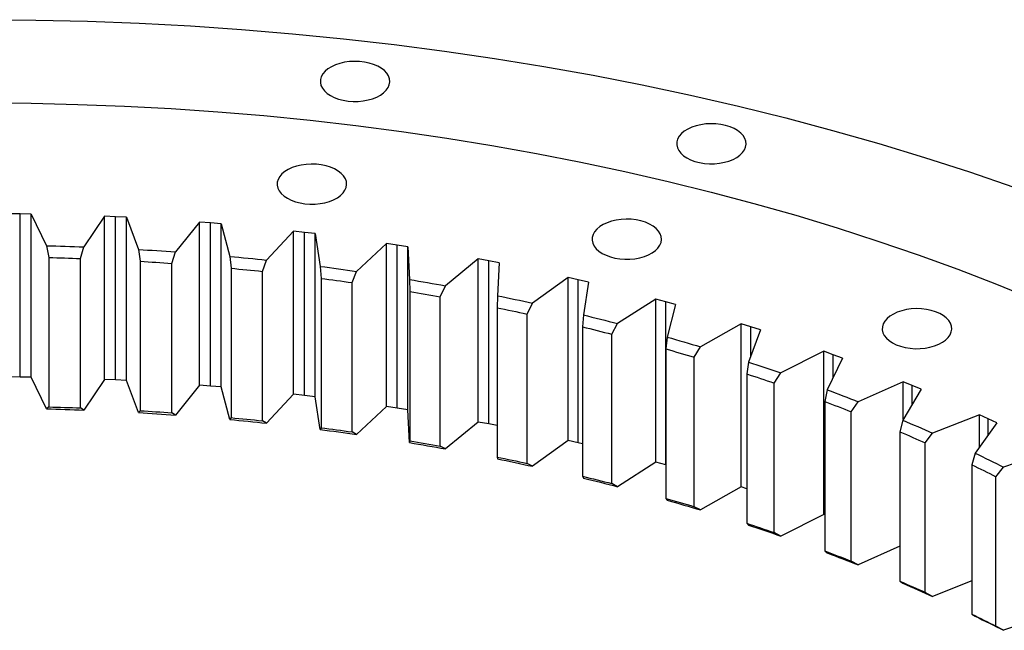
# Model space of a CAD drawing. Header units: millimetres. Extents: x -175 to 9204, y 25721 to 33312.
# Tile 11 of 12: x 6115 to 6582, y 29940 to 30230. Entities that reach past the tile are written whole.
import ezdxf

# ---------------------------------------------------------------- set-up
doc = ezdxf.new("R2010")
doc.units = ezdxf.units.MM
doc.header["$LTSCALE"] = 50

msp = doc.modelspace()

# ---------------------------------------------------------------- linework, layer by layer
at = {"lineweight": 25}
for p, q in [((6114.95, 30137.79), (6109.72, 30137.84)), ((6120.17, 30137.71), (6114.95, 30137.79)), ((6114.95, 30060.22), (6114.95, 30137.79)), ((6120.17, 30137.71), (6127.38, 30122.65)), ((6120.17, 30060.14), (6120.17, 30137.71)), ((6155.01, 30136.65), (6145.12, 30122.11)), ((6160.23, 30136.42), (6155.01, 30136.65)), ((6155.01, 30059.08), (6155.01, 30136.65)), ((6165.43, 30136.16), (6160.23, 30136.42)), ((6160.23, 30058.85), (6160.23, 30136.42)), ((6165.43, 30136.16), (6171.07, 30120.88)), ((6165.43, 30058.59), (6165.43, 30136.16)), ((6200.1, 30133.9), (6188.72, 30119.73)), ((6205.28, 30133.49), (6200.1, 30133.9)), ((6200.1, 30056.33), (6200.1, 30133.9)), ((6210.45, 30133.05), (6205.28, 30133.49)), ((6205.28, 30055.92), (6205.28, 30133.49)), ((6210.45, 30133.05), (6214.49, 30117.6)), ((6210.45, 30055.48), (6210.45, 30133.05)), ((6244.83, 30129.6), (6232, 30115.84)), ((6249.96, 30129.01), (6244.83, 30129.6)), ((6244.83, 30052.03), (6244.83, 30129.6)), ((6255.07, 30128.39), (6249.96, 30129.01)), ((6249.96, 30051.44), (6249.96, 30129.01)), ((6255.07, 30128.39), (6257.5, 30112.83)), ((6255.07, 30050.82), (6255.07, 30128.39)), ((6127.38, 30122.65), (6128.5, 30117.05)), ((6143.59, 30116.59), (6145.12, 30122.11)), ((6289.03, 30123.76), (6274.79, 30110.47)), ((6294.08, 30123), (6289.03, 30123.76)), ((6289.03, 30046.19), (6289.03, 30123.76)), ((6299.12, 30122.2), (6294.08, 30123)), ((6294.08, 30045.43), (6294.08, 30123)), ((6299.12, 30122.2), (6299.94, 30106.58)), ((6299.12, 30044.63), (6299.12, 30122.2)), ((6128.5, 30117.05), (6128.5, 30046.01)), ((6171.07, 30120.88), (6171.94, 30115.24)), ((6186.96, 30114.26), (6188.72, 30119.73)), ((6214.49, 30117.6), (6215.12, 30111.94)), ((6143.59, 30045.55), (6143.59, 30116.59)), ((6171.94, 30115.24), (6171.94, 30044.2)), ((6186.96, 30043.22), (6186.96, 30114.26)), ((6230.01, 30110.44), (6232, 30115.84)), ((6257.5, 30112.83), (6257.88, 30107.15)), ((6332.54, 30116.4), (6316.96, 30103.63)), ((6337.51, 30115.47), (6332.54, 30116.4)), ((6332.54, 30038.83), (6332.54, 30116.4)), ((6342.46, 30114.5), (6337.51, 30115.47)), ((6337.51, 30037.9), (6337.51, 30115.47)), ((6342.46, 30114.5), (6341.66, 30098.88)), ((6215.12, 30111.94), (6215.12, 30040.9)), ((6230.01, 30039.4), (6230.01, 30110.44)), ((6272.59, 30105.14), (6274.79, 30110.47)), ((6375.21, 30107.56), (6358.34, 30095.35)), ((6380.08, 30106.46), (6375.21, 30107.56)), ((6375.21, 30029.99), (6375.21, 30107.56)), ((6257.88, 30107.15), (6257.88, 30036.11)), ((6272.59, 30034.11), (6272.59, 30105.14)), ((6299.94, 30106.58), (6300.07, 30100.89)), ((6314.54, 30098.38), (6316.96, 30103.63)), ((6384.92, 30105.31), (6380.08, 30106.46)), ((6380.08, 30028.88), (6380.08, 30106.46)), ((6384.92, 30105.31), (6382.5, 30089.76)), ((6300.07, 30100.89), (6300.07, 30029.85)), ((6314.54, 30027.35), (6314.54, 30098.38)), ((6341.66, 30098.88), (6341.53, 30093.19)), ((6355.72, 30090.19), (6358.34, 30095.35)), ((6416.9, 30097.26), (6398.78, 30085.65)), ((6421.64, 30095.99), (6416.9, 30097.26)), ((6416.9, 30019.69), (6416.9, 30097.26)), ((6426.35, 30094.68), (6421.64, 30095.99)), ((6421.64, 30018.42), (6421.64, 30095.99)), ((6426.35, 30094.68), (6422.32, 30079.23)), ((6341.53, 30093.19), (6341.53, 30022.15)), ((6355.72, 30019.15), (6355.72, 30090.19)), ((6382.5, 30089.76), (6382.12, 30084.07)), ((6395.97, 30080.59), (6398.78, 30085.65)), ((6457.44, 30085.54), (6438.15, 30074.58)), ((6462.04, 30084.11), (6457.44, 30085.54)), ((6457.44, 30007.97), (6457.44, 30085.54)), ((6382.12, 30084.07), (6382.12, 30013.03)), ((6395.97, 30009.55), (6395.97, 30080.59)), ((6466.61, 30082.64), (6460.99, 30067.36)), ((6466.61, 30082.64), (6462.04, 30084.11)), ((6462.04, 30070.21), (6462.04, 30084.11)), ((6422.32, 30079.23), (6421.7, 30073.57)), ((6421.7, 30073.57), (6421.7, 30002.53)), ((6435.16, 30069.61), (6438.15, 30074.58)), ((6496.69, 30072.44), (6476.31, 30062.16)), ((6501.13, 30070.85), (6496.69, 30072.44)), ((6496.69, 29994.87), (6496.69, 30072.44)), ((6505.54, 30069.23), (6501.13, 30070.85)), ((6501.13, 30060), (6501.13, 30070.85)), ((6435.16, 29998.57), (6435.16, 30069.61)), ((6460.99, 30067.36), (6460.11, 30061.72)), ((6505.54, 30069.23), (6498.35, 30054.17)), ((6460.11, 30061.72), (6460.11, 29990.68)), ((6473.14, 30057.3), (6476.31, 30062.16)), ((6114.95, 30060.22), (6109.72, 30060.27)), ((6120.17, 30060.14), (6114.95, 30060.22)), ((6127.38, 30045.08), (6120.17, 30060.14)), ((6155.01, 30059.08), (6145.12, 30044.54)), ((6160.23, 30058.85), (6155.01, 30059.08)), ((6165.43, 30058.59), (6160.23, 30058.85)), ((6171.07, 30043.31), (6165.43, 30058.59)), ((6200.1, 30056.33), (6188.72, 30042.16)), ((6205.28, 30055.92), (6200.1, 30056.33)), ((6473.14, 29986.26), (6473.14, 30057.3)), ((6534.51, 30058.01), (6513.1, 30048.45)), ((6538.79, 30056.27), (6534.51, 30058.01)), ((6534.51, 30040.11), (6534.51, 30058.01)), ((6543.02, 30054.49), (6538.79, 30056.27)), ((6538.79, 30047.33), (6538.79, 30056.27)), ((6210.45, 30055.48), (6205.28, 30055.92)), ((6214.49, 30040.03), (6210.45, 30055.48)), ((6244.83, 30052.03), (6232, 30038.27)), ((6249.96, 30051.44), (6244.83, 30052.03)), ((6255.07, 30050.82), (6249.96, 30051.44)), ((6498.35, 30054.17), (6497.23, 30048.56)), ((6543.02, 30054.49), (6534.28, 30039.71)), ((6257.5, 30035.26), (6255.07, 30050.82)), ((6497.23, 30048.56), (6497.23, 29977.52)), ((6509.78, 30043.7), (6513.1, 30048.45)), ((6128.5, 30046.01), (6127.38, 30045.08)), ((6145.12, 30044.54), (6143.59, 30045.55)), ((6171.94, 30044.2), (6171.07, 30043.31)), ((6188.72, 30042.16), (6186.96, 30043.22)), ((6289.03, 30046.19), (6274.79, 30032.9)), ((6294.08, 30045.43), (6289.03, 30046.19)), ((6299.12, 30044.63), (6294.08, 30045.43)), ((6299.94, 30029.01), (6299.12, 30044.63)), ((6509.78, 29972.66), (6509.78, 30043.7)), ((6570.78, 30042.29), (6548.42, 30033.5)), ((6574.86, 30040.41), (6570.78, 30042.29)), ((6570.78, 30027.04), (6570.78, 30042.29)), ((6215.12, 30040.9), (6214.49, 30040.03)), ((6232, 30038.27), (6230.01, 30039.4)), ((6332.54, 30038.83), (6316.96, 30026.06)), ((6337.51, 30037.9), (6332.54, 30038.83)), ((6341.53, 30037.11), (6337.51, 30037.9)), ((6534.28, 30039.71), (6532.92, 30034.15)), ((6578.9, 30038.49), (6568.65, 30024.04)), ((6578.9, 30038.49), (6574.86, 30040.41)), ((6574.86, 30032.8), (6574.86, 30040.41)), ((6257.88, 30036.11), (6257.5, 30035.26)), ((6274.79, 30032.9), (6272.59, 30034.11)), ((6532.92, 30034.15), (6532.92, 29963.11)), ((6544.94, 30028.86), (6548.42, 30033.5)), ((6300.07, 30029.85), (6299.94, 30029.01)), ((6375.21, 30029.99), (6358.34, 30017.78)), ((6380.08, 30028.88), (6375.21, 30029.99)), ((6382.12, 30028.4), (6380.08, 30028.88)), ((6544.94, 29957.83), (6544.94, 30028.86)), ((6316.96, 30026.06), (6314.54, 30027.35)), ((6568.65, 30024.04), (6567.06, 30018.53)), ((6605.35, 30025.36), (6582.12, 30017.35)), ((6341.53, 30022.15), (6341.66, 30021.31)), ((6358.34, 30017.78), (6355.72, 30019.15)), ((6416.9, 30019.69), (6398.78, 30008.08)), ((6421.64, 30018.42), (6416.9, 30019.69)), ((6421.7, 30018.4), (6421.64, 30018.42)), ((6567.06, 30018.53), (6567.06, 29947.49)), ((6578.51, 30012.84), (6582.12, 30017.35)), ((6382.12, 30013.03), (6382.5, 30012.18)), ((6398.78, 30008.08), (6395.97, 30009.55)), ((6578.51, 29941.8), (6578.51, 30012.84)), ((6457.44, 30007.97), (6438.15, 29997.01)), ((6460.11, 30007.13), (6457.44, 30007.97)), ((6421.7, 30002.53), (6422.32, 30001.66)), ((6438.15, 29997.01), (6435.16, 29998.57)), ((6460.11, 29990.68), (6460.99, 29989.79)), ((6496.69, 29994.87), (6476.31, 29984.59)), ((6497.23, 29994.67), (6496.69, 29994.87)), ((6476.31, 29984.59), (6473.14, 29986.26)), ((6497.23, 29977.52), (6498.35, 29976.6)), ((6532.92, 29979.72), (6513.1, 29970.88)), ((6513.1, 29970.88), (6509.78, 29972.66)), ((6532.92, 29963.11), (6534.28, 29962.14)), ((6567.06, 29963.26), (6548.42, 29955.92)), ((6548.42, 29955.92), (6544.94, 29957.83)), ((6567.06, 29947.49), (6568.65, 29946.47)), ((6599.51, 29945.77), (6582.12, 29939.78)), ((6582.12, 29939.78), (6578.51, 29941.8))]:
    msp.add_line(p, q, dxfattribs=at)
at = {"lineweight": 25, "flags": 128}
for points in [[(6097.94, 30230.14), (6122.44, 30229.96), (6146.93, 30229.4), (6171.38, 30228.48), (6195.78, 30227.18), (6220.11, 30225.52), (6244.37, 30223.49), (6268.51, 30221.1), (6292.55, 30218.34), (6316.45, 30215.21), (6340.2, 30211.73), (6363.78, 30207.89), (6387.18, 30203.7), (6410.39, 30199.15), (6433.37, 30194.25), (6456.13, 30189.01), (6478.65, 30183.43), (6500.9, 30177.51), (6522.88, 30171.25), (6544.56, 30164.66), (6565.94, 30157.75), (6587, 30150.52)], [(6262.34, 30194.06), (6264.17, 30193.15), (6266.2, 30192.4), (6268.4, 30191.84), (6270.72, 30191.46), (6273.11, 30191.28), (6275.52, 30191.31), (6277.89, 30191.54), (6280.19, 30191.96), (6282.35, 30192.57), (6284.33, 30193.36), (6286.1, 30194.31), (6287.6, 30195.39), (6288.82, 30196.59), (6289.72, 30197.88), (6290.29, 30199.23), (6290.51, 30200.62), (6290.38, 30202.01), (6289.9, 30203.37), (6289.08, 30204.68), (6287.94, 30205.9), (6286.5, 30207.02), (6284.8, 30208), (6282.86, 30208.83), (6280.74, 30209.49), (6278.48, 30209.96), (6276.12, 30210.24), (6273.71, 30210.32), (6271.31, 30210.19), (6268.97, 30209.86), (6266.74, 30209.34), (6264.66, 30208.64), (6262.78, 30207.77), (6261.14, 30206.75), (6259.77, 30205.61), (6258.71, 30204.36), (6257.97, 30203.03), (6257.58, 30201.66), (6257.54, 30200.27), (6257.84, 30198.89), (6258.5, 30197.55), (6259.48, 30196.28), (6260.77, 30195.11), (6262.34, 30194.06)], [(6097.94, 30190.53), (6120.17, 30190.37), (6142.38, 30189.86), (6164.55, 30189.02), (6186.69, 30187.85), (6208.76, 30186.34), (6230.76, 30184.5), (6252.66, 30182.33), (6274.46, 30179.82), (6296.14, 30176.99), (6317.68, 30173.83), (6339.07, 30170.35), (6360.3, 30166.55), (6381.34, 30162.42), (6402.2, 30157.98), (6422.84, 30153.23), (6443.26, 30148.16), (6463.45, 30142.79), (6483.38, 30137.11), (6503.05, 30131.14), (6522.44, 30124.87), (6541.54, 30118.31), (6560.34, 30111.46), (6578.82, 30104.34), (6596.97, 30096.93)], [(6431.65, 30164.41), (6433.47, 30163.5), (6435.5, 30162.75), (6437.7, 30162.19), (6440.02, 30161.81), (6442.41, 30161.63), (6444.82, 30161.66), (6447.2, 30161.89), (6449.49, 30162.31), (6451.65, 30162.93), (6453.64, 30163.71), (6455.4, 30164.66), (6456.91, 30165.75), (6458.12, 30166.95), (6459.03, 30168.23), (6459.59, 30169.59), (6459.81, 30170.97), (6459.68, 30172.36), (6459.2, 30173.72), (6458.38, 30175.03), (6457.24, 30176.25), (6455.8, 30177.37), (6454.1, 30178.35), (6452.17, 30179.18), (6450.04, 30179.84), (6447.78, 30180.32), (6445.42, 30180.59), (6443.01, 30180.67), (6440.61, 30180.54), (6438.27, 30180.21), (6436.04, 30179.69), (6433.96, 30178.99), (6432.08, 30178.12), (6430.44, 30177.1), (6429.08, 30175.96), (6428.01, 30174.71), (6427.28, 30173.39), (6426.88, 30172.01), (6426.84, 30170.62), (6427.15, 30169.24), (6427.8, 30167.91), (6428.78, 30166.64), (6430.07, 30165.46), (6431.65, 30164.41)], [(6241.86, 30145.22), (6243.68, 30144.31), (6245.72, 30143.57), (6247.92, 30143), (6250.23, 30142.62), (6252.62, 30142.45), (6255.03, 30142.47), (6257.41, 30142.7), (6259.7, 30143.12), (6261.86, 30143.74), (6263.85, 30144.53), (6265.61, 30145.47), (6267.12, 30146.56), (6268.34, 30147.76), (6269.24, 30149.05), (6269.8, 30150.4), (6270.02, 30151.78), (6269.89, 30153.17), (6269.41, 30154.53), (6268.59, 30155.84), (6267.45, 30157.07), (6266.01, 30158.18), (6264.31, 30159.17), (6262.38, 30160), (6260.26, 30160.65), (6257.99, 30161.13), (6255.63, 30161.41), (6253.23, 30161.48), (6250.83, 30161.35), (6248.49, 30161.03), (6246.25, 30160.51), (6244.17, 30159.8), (6242.29, 30158.93), (6240.65, 30157.92), (6239.29, 30156.77), (6238.23, 30155.52), (6237.49, 30154.2), (6237.1, 30152.83), (6237.05, 30151.44), (6237.36, 30150.06), (6238.01, 30148.72), (6238.99, 30147.45), (6240.29, 30146.27), (6241.86, 30145.22)], [(6391.47, 30119.02), (6393.29, 30118.11), (6395.32, 30117.37), (6397.52, 30116.8), (6399.84, 30116.43), (6402.23, 30116.25), (6404.64, 30116.27), (6407.01, 30116.5), (6409.31, 30116.93), (6411.47, 30117.54), (6413.45, 30118.33), (6415.22, 30119.27), (6416.72, 30120.36), (6417.94, 30121.56), (6418.84, 30122.85), (6419.41, 30124.2), (6419.63, 30125.59), (6419.5, 30126.97), (6419.02, 30128.34), (6418.2, 30129.64), (6417.06, 30130.87), (6415.62, 30131.98), (6413.92, 30132.97), (6411.98, 30133.8), (6409.86, 30134.46), (6407.6, 30134.93), (6405.24, 30135.21), (6402.83, 30135.28), (6400.43, 30135.16), (6398.09, 30134.83), (6395.86, 30134.31), (6393.78, 30133.61), (6391.9, 30132.74), (6390.26, 30131.72), (6388.89, 30130.57), (6387.83, 30129.32), (6387.1, 30128), (6386.7, 30126.63), (6386.66, 30125.24), (6386.96, 30123.86), (6387.62, 30122.52), (6388.6, 30121.25), (6389.89, 30120.08), (6391.47, 30119.02)], [(6127.38, 30122.65), (6129.6, 30122.6), (6131.82, 30122.54), (6134.03, 30122.48), (6136.25, 30122.41), (6138.47, 30122.34), (6140.69, 30122.27), (6142.9, 30122.19), (6145.12, 30122.11)], [(6128.5, 30117.05), (6130.38, 30117), (6132.27, 30116.95), (6134.16, 30116.9), (6136.04, 30116.84), (6137.93, 30116.78), (6139.81, 30116.72), (6141.7, 30116.66), (6143.59, 30116.59)], [(6171.07, 30120.88), (6173.28, 30120.75), (6175.48, 30120.61), (6177.69, 30120.48), (6179.9, 30120.33), (6182.11, 30120.19), (6184.31, 30120.04), (6186.52, 30119.89), (6188.72, 30119.73)], [(6214.49, 30117.6), (6216.69, 30117.39), (6218.88, 30117.18), (6221.07, 30116.97), (6223.26, 30116.75), (6225.44, 30116.53), (6227.63, 30116.31), (6229.81, 30116.08), (6232, 30115.84)], [(6171.94, 30115.24), (6173.82, 30115.13), (6175.7, 30115.01), (6177.58, 30114.89), (6179.45, 30114.77), (6181.33, 30114.65), (6183.21, 30114.52), (6185.08, 30114.39), (6186.96, 30114.26)], [(6257.5, 30112.83), (6259.67, 30112.55), (6261.83, 30112.26), (6264, 30111.97), (6266.16, 30111.68), (6268.32, 30111.39), (6270.48, 30111.09), (6272.64, 30110.78), (6274.79, 30110.47)], [(6215.12, 30111.94), (6216.98, 30111.76), (6218.85, 30111.58), (6220.71, 30111.4), (6222.57, 30111.21), (6224.43, 30111.02), (6226.29, 30110.83), (6228.15, 30110.64), (6230.01, 30110.44)], [(6257.88, 30107.15), (6259.72, 30106.91), (6261.56, 30106.66), (6263.4, 30106.42), (6265.24, 30106.17), (6267.08, 30105.92), (6268.92, 30105.66), (6270.75, 30105.4), (6272.59, 30105.14)], [(6299.94, 30106.58), (6302.07, 30106.23), (6304.21, 30105.87), (6306.34, 30105.51), (6308.47, 30105.14), (6310.59, 30104.77), (6312.72, 30104.39), (6314.84, 30104.02), (6316.96, 30103.63)], [(6300.07, 30100.89), (6301.88, 30100.59), (6303.69, 30100.28), (6305.51, 30099.97), (6307.31, 30099.66), (6309.12, 30099.35), (6310.93, 30099.03), (6312.73, 30098.71), (6314.54, 30098.38)], [(6341.66, 30098.88), (6343.75, 30098.45), (6345.84, 30098.02), (6347.93, 30097.59), (6350.02, 30097.15), (6352.1, 30096.7), (6354.18, 30096.26), (6356.26, 30095.8), (6358.34, 30095.35)], [(6341.53, 30093.19), (6343.31, 30092.83), (6345.09, 30092.46), (6346.86, 30092.09), (6348.64, 30091.71), (6350.41, 30091.33), (6352.18, 30090.96), (6353.95, 30090.57), (6355.72, 30090.19)], [(6382.5, 30089.76), (6384.54, 30089.26), (6386.59, 30088.75), (6388.63, 30088.24), (6390.66, 30087.73), (6392.7, 30087.22), (6394.73, 30086.7), (6396.76, 30086.18), (6398.78, 30085.65)], [(6529.34, 30076.48), (6531.17, 30075.57), (6533.2, 30074.82), (6535.4, 30074.26), (6537.72, 30073.88), (6540.11, 30073.7), (6542.51, 30073.73), (6544.89, 30073.96), (6547.18, 30074.38), (6549.35, 30074.99), (6551.33, 30075.78), (6553.1, 30076.73), (6554.6, 30077.81), (6555.82, 30079.01), (6556.72, 30080.3), (6557.29, 30081.66), (6557.51, 30083.04), (6557.37, 30084.43), (6556.89, 30085.79), (6556.07, 30087.1), (6554.93, 30088.32), (6553.5, 30089.44), (6551.79, 30090.42), (6549.86, 30091.25), (6547.74, 30091.91), (6545.47, 30092.38), (6543.11, 30092.66), (6540.71, 30092.74), (6538.31, 30092.61), (6535.97, 30092.28), (6533.73, 30091.76), (6531.66, 30091.06), (6529.78, 30090.19), (6528.14, 30089.17), (6526.77, 30088.03), (6525.71, 30086.78), (6524.97, 30085.46), (6524.58, 30084.08), (6524.53, 30082.69), (6524.84, 30081.31), (6525.49, 30079.98), (6526.48, 30078.71), (6527.77, 30077.53), (6529.34, 30076.48)], [(6382.12, 30084.07), (6383.86, 30083.65), (6385.6, 30083.22), (6387.33, 30082.79), (6389.06, 30082.35), (6390.79, 30081.91), (6392.52, 30081.47), (6394.25, 30081.03), (6395.97, 30080.59)], [(6422.32, 30079.23), (6424.31, 30078.66), (6426.3, 30078.09), (6428.28, 30077.51), (6430.26, 30076.93), (6432.24, 30076.35), (6434.22, 30075.76), (6436.19, 30075.17), (6438.15, 30074.58)], [(6421.7, 30073.57), (6423.39, 30073.08), (6425.08, 30072.6), (6426.76, 30072.1), (6428.45, 30071.61), (6430.13, 30071.11), (6431.81, 30070.62), (6433.49, 30070.11), (6435.16, 30069.61)], [(6460.99, 30067.36), (6462.91, 30066.72), (6464.84, 30066.08), (6466.76, 30065.43), (6468.67, 30064.79), (6470.59, 30064.14), (6472.5, 30063.48), (6474.4, 30062.82), (6476.31, 30062.16)], [(6460.11, 30061.72), (6461.75, 30061.18), (6463.39, 30060.63), (6465.02, 30060.08), (6466.65, 30059.53), (6468.28, 30058.98), (6469.9, 30058.42), (6471.52, 30057.86), (6473.14, 30057.3)], [(6498.35, 30054.17), (6500.21, 30053.46), (6502.06, 30052.76), (6503.91, 30052.05), (6505.76, 30051.34), (6507.6, 30050.62), (6509.44, 30049.9), (6511.27, 30049.18), (6513.1, 30048.45)], [(6497.23, 30048.56), (6498.81, 30047.96), (6500.39, 30047.36), (6501.96, 30046.76), (6503.53, 30046.15), (6505.1, 30045.54), (6506.66, 30044.93), (6508.22, 30044.32), (6509.78, 30043.7)], [(6127.38, 30045.08), (6129.6, 30045.02), (6131.82, 30044.97), (6134.03, 30044.91), (6136.25, 30044.84), (6138.47, 30044.77), (6140.69, 30044.7), (6142.9, 30044.62), (6145.12, 30044.54)], [(6128.5, 30046.01), (6130.38, 30045.96), (6132.27, 30045.91), (6134.16, 30045.86), (6136.04, 30045.8), (6137.93, 30045.74), (6139.81, 30045.68), (6141.7, 30045.62), (6143.59, 30045.55)], [(6171.07, 30043.31), (6173.28, 30043.18), (6175.48, 30043.04), (6177.69, 30042.9), (6179.9, 30042.76), (6182.11, 30042.62), (6184.31, 30042.47), (6186.52, 30042.32), (6188.72, 30042.16)], [(6171.94, 30044.2), (6173.82, 30044.09), (6175.7, 30043.97), (6177.58, 30043.86), (6179.45, 30043.73), (6181.33, 30043.61), (6183.21, 30043.48), (6185.08, 30043.36), (6186.96, 30043.22)], [(6214.49, 30040.03), (6216.69, 30039.82), (6218.88, 30039.61), (6221.07, 30039.4), (6223.26, 30039.18), (6225.44, 30038.96), (6227.63, 30038.74), (6229.81, 30038.51), (6232, 30038.27)], [(6215.12, 30040.9), (6216.98, 30040.72), (6218.85, 30040.54), (6220.71, 30040.36), (6222.57, 30040.17), (6224.43, 30039.99), (6226.29, 30039.79), (6228.15, 30039.6), (6230.01, 30039.4)], [(6534.28, 30039.71), (6536.06, 30038.94), (6537.84, 30038.17), (6539.61, 30037.4), (6541.38, 30036.63), (6543.15, 30035.85), (6544.91, 30035.07), (6546.66, 30034.28), (6548.42, 30033.5)], [(6257.5, 30035.26), (6259.67, 30034.98), (6261.83, 30034.69), (6264, 30034.4), (6266.16, 30034.11), (6268.32, 30033.81), (6270.48, 30033.51), (6272.64, 30033.21), (6274.79, 30032.9)], [(6257.88, 30036.11), (6259.72, 30035.87), (6261.56, 30035.62), (6263.4, 30035.38), (6265.24, 30035.13), (6267.08, 30034.88), (6268.92, 30034.62), (6270.75, 30034.37), (6272.59, 30034.11)], [(6532.92, 30034.15), (6534.44, 30033.5), (6535.95, 30032.84), (6537.45, 30032.18), (6538.96, 30031.52), (6540.46, 30030.86), (6541.96, 30030.2), (6543.45, 30029.53), (6544.94, 30028.86)], [(6299.94, 30029.01), (6302.07, 30028.66), (6304.21, 30028.3), (6306.34, 30027.93), (6308.47, 30027.57), (6310.59, 30027.2), (6312.72, 30026.82), (6314.84, 30026.44), (6316.96, 30026.06)], [(6300.07, 30029.85), (6301.88, 30029.55), (6303.69, 30029.24), (6305.51, 30028.93), (6307.31, 30028.62), (6309.12, 30028.31), (6310.93, 30027.99), (6312.73, 30027.67), (6314.54, 30027.35)], [(6568.65, 30024.04), (6570.35, 30023.21), (6572.04, 30022.38), (6573.73, 30021.55), (6575.42, 30020.72), (6577.1, 30019.88), (6578.77, 30019.04), (6580.45, 30018.19), (6582.12, 30017.35)], [(6341.53, 30022.15), (6343.31, 30021.79), (6345.09, 30021.42), (6346.86, 30021.05), (6348.64, 30020.67), (6350.41, 30020.3), (6352.18, 30019.92), (6353.95, 30019.53), (6355.72, 30019.15)], [(6341.66, 30021.31), (6343.75, 30020.88), (6345.84, 30020.45), (6347.93, 30020.01), (6350.02, 30019.57), (6352.1, 30019.13), (6354.18, 30018.68), (6356.26, 30018.23), (6358.34, 30017.78)], [(6567.06, 30018.53), (6568.5, 30017.82), (6569.94, 30017.12), (6571.37, 30016.41), (6572.81, 30015.7), (6574.24, 30014.99), (6575.66, 30014.27), (6577.09, 30013.56), (6578.51, 30012.84)], [(6382.12, 30013.03), (6383.86, 30012.61), (6385.6, 30012.18), (6387.33, 30011.75), (6389.06, 30011.31), (6390.79, 30010.87), (6392.52, 30010.43), (6394.25, 30009.99), (6395.97, 30009.55)], [(6382.5, 30012.18), (6384.54, 30011.68), (6386.59, 30011.18), (6388.63, 30010.67), (6390.66, 30010.16), (6392.7, 30009.65), (6394.73, 30009.13), (6396.76, 30008.61), (6398.78, 30008.08)], [(6421.7, 30002.53), (6423.39, 30002.04), (6425.08, 30001.56), (6426.76, 30001.06), (6428.45, 30000.57), (6430.13, 30000.07), (6431.81, 29999.58), (6433.49, 29999.07), (6435.16, 29998.57)], [(6422.32, 30001.66), (6424.31, 30001.09), (6426.3, 30000.52), (6428.28, 29999.94), (6430.26, 29999.36), (6432.24, 29998.78), (6434.22, 29998.19), (6436.19, 29997.6), (6438.15, 29997.01)], [(6460.11, 29990.68), (6461.75, 29990.14), (6463.39, 29989.59), (6465.02, 29989.04), (6466.65, 29988.49), (6468.28, 29987.94), (6469.9, 29987.38), (6471.52, 29986.82), (6473.14, 29986.26)], [(6460.99, 29989.79), (6462.91, 29989.15), (6464.84, 29988.51), (6466.76, 29987.86), (6468.67, 29987.22), (6470.59, 29986.56), (6472.5, 29985.91), (6474.4, 29985.25), (6476.31, 29984.59)], [(6497.23, 29977.52), (6498.81, 29976.92), (6500.39, 29976.32), (6501.96, 29975.72), (6503.53, 29975.11), (6505.1, 29974.5), (6506.66, 29973.89), (6508.22, 29973.28), (6509.78, 29972.66)], [(6498.35, 29976.6), (6500.21, 29975.89), (6502.06, 29975.19), (6503.91, 29974.48), (6505.76, 29973.76), (6507.6, 29973.05), (6509.44, 29972.33), (6511.27, 29971.61), (6513.1, 29970.88)], [(6532.92, 29963.11), (6534.44, 29962.46), (6535.95, 29961.8), (6537.45, 29961.14), (6538.96, 29960.49), (6540.46, 29959.82), (6541.96, 29959.16), (6543.45, 29958.49), (6544.94, 29957.83)], [(6534.28, 29962.14), (6536.06, 29961.37), (6537.84, 29960.6), (6539.61, 29959.83), (6541.38, 29959.06), (6543.15, 29958.28), (6544.91, 29957.5), (6546.66, 29956.71), (6548.42, 29955.92)], [(6567.06, 29947.49), (6568.5, 29946.79), (6569.94, 29946.08), (6571.37, 29945.37), (6572.81, 29944.66), (6574.24, 29943.95), (6575.66, 29943.23), (6577.09, 29942.52), (6578.51, 29941.8)], [(6568.65, 29946.47), (6570.35, 29945.64), (6572.04, 29944.81), (6573.73, 29943.98), (6575.42, 29943.15), (6577.1, 29942.31), (6578.77, 29941.47), (6580.45, 29940.62), (6582.12, 29939.78)]]:
    msp.add_lwpolyline(points, dxfattribs=at)

doc.saveas('drawing.dxf')
